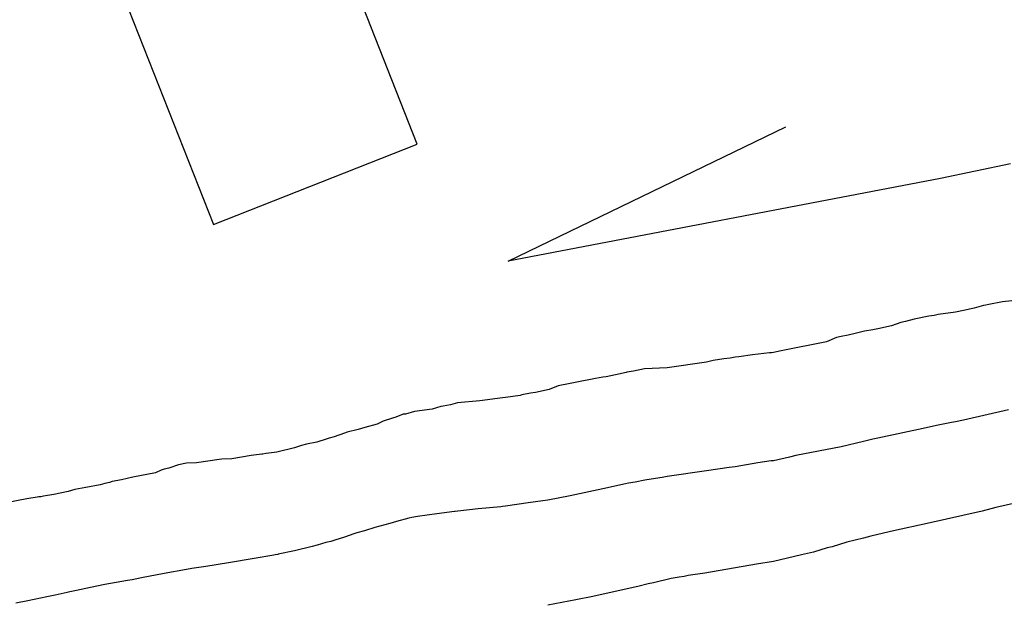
# Model space of a CAD drawing. Extents: x 158343 to 162498, y 431347 to 434500.
# Tile 203 of 248: x 159556 to 159578, y 434166 to 434179. Entities that reach past the tile are written whole.
import ezdxf

# ---------------------------------------------------------------- set-up
doc = ezdxf.new("R2010")
doc.units = 0
doc.header["$LTSCALE"] = 10
doc.header["$MEASUREMENT"] = 0
for name, color, linetype in [('000_arcering', 8, 'CONTINUOUS'), ('44_plafonds', 8, 'CONTINUOUS'), ('def. con-hoogtelijn (index)', 8, 'CONTINUOUS')]:
    doc.layers.add(name, color=color, linetype=linetype)

# ---------------------------------------------------------------- blocks, each defined once
blk = doc.blocks.new('bestaande hoogtelijnen')
at = {"layer": 'def. con-hoogtelijn (index)'}
for p, q in [((-100.867, 107.55), (-94.718, 110.529)), ((-100.867, 107.55), (-94.718, 110.529)), ((-100.867, 107.55), (-94.718, 110.529)), ((-89.741, 109.709), (-91.286, 109.387)), ((-89.741, 109.709), (-91.286, 109.387)), ((-89.741, 109.709), (-91.286, 109.387)), ((-91.286, 109.387), (-100.867, 107.55)), ((-91.286, 109.387), (-100.867, 107.55)), ((-91.286, 109.387), (-100.867, 107.55)), ((-89.706, 106.677), (-89.918, 106.649)), ((-89.706, 106.677), (-89.918, 106.649)), ((-90.781, 106.46), (-90.958, 106.427)), ((-90.781, 106.46), (-90.958, 106.427)), ((-90.543, 106.511), (-90.781, 106.46)), ((-90.543, 106.511), (-90.781, 106.46)), ((-90.339, 106.57), (-90.543, 106.511)), ((-90.339, 106.57), (-90.543, 106.511)), ((-90.288, 106.58), (-90.339, 106.57)), ((-90.288, 106.58), (-90.339, 106.57)), ((-90.215, 106.592), (-90.288, 106.58)), ((-90.215, 106.592), (-90.288, 106.58)), ((-89.918, 106.649), (-90.215, 106.592)), ((-89.918, 106.649), (-90.215, 106.592)), ((-91.875, 106.269), (-92.061, 106.217)), ((-91.875, 106.269), (-92.061, 106.217)), ((-91.544, 106.333), (-91.875, 106.269)), ((-91.544, 106.333), (-91.875, 106.269)), ((-91.429, 106.352), (-91.544, 106.333)), ((-91.429, 106.352), (-91.544, 106.333)), ((-91.343, 106.37), (-91.429, 106.352)), ((-91.343, 106.37), (-91.429, 106.352)), ((-90.958, 106.427), (-91.343, 106.37)), ((-90.958, 106.427), (-91.343, 106.37)), ((-92.785, 106.033), (-92.974, 106.001)), ((-92.785, 106.033), (-92.974, 106.001)), ((-92.676, 106.056), (-92.785, 106.033)), ((-92.676, 106.056), (-92.785, 106.033)), ((-92.375, 106.124), (-92.676, 106.056)), ((-92.375, 106.124), (-92.676, 106.056)), ((-92.168, 106.195), (-92.375, 106.124)), ((-92.168, 106.195), (-92.375, 106.124)), ((-92.061, 106.217), (-92.168, 106.195)), ((-92.061, 106.217), (-92.168, 106.195)), ((-93.59, 105.861), (-93.816, 105.763)), ((-93.59, 105.861), (-93.816, 105.763)), ((-93.492, 105.888), (-93.59, 105.861)), ((-93.492, 105.888), (-93.59, 105.861)), ((-93.338, 105.917), (-93.492, 105.888)), ((-93.338, 105.917), (-93.492, 105.888)), ((-93.181, 105.952), (-93.338, 105.917)), ((-93.181, 105.952), (-93.338, 105.917)), ((-92.974, 106.001), (-93.181, 105.952)), ((-92.974, 106.001), (-93.181, 105.952)), ((-93.816, 105.763), (-94.816, 105.57)), ((-93.816, 105.763), (-94.816, 105.57)), ((-96.086, 105.387), (-96.327, 105.353)), ((-96.086, 105.387), (-96.327, 105.353)), ((-95.949, 105.406), (-96.086, 105.387)), ((-95.949, 105.406), (-96.086, 105.387)), ((-95.836, 105.428), (-95.949, 105.406)), ((-95.836, 105.428), (-95.949, 105.406)), ((-95.755, 105.437), (-95.836, 105.428)), ((-95.755, 105.437), (-95.836, 105.428)), ((-95.456, 105.482), (-95.755, 105.437)), ((-95.456, 105.482), (-95.755, 105.437)), ((-95.081, 105.52), (-95.456, 105.482)), ((-95.081, 105.52), (-95.456, 105.482)), ((-95.036, 105.526), (-95.081, 105.52)), ((-95.036, 105.526), (-95.081, 105.52)), ((-94.992, 105.531), (-95.036, 105.526)), ((-94.992, 105.531), (-95.036, 105.526)), ((-94.816, 105.57), (-94.992, 105.531)), ((-94.816, 105.57), (-94.992, 105.531)), ((-97.847, 105.166), (-98.091, 105.118)), ((-97.847, 105.166), (-98.091, 105.118)), ((-97.347, 105.194), (-97.847, 105.166)), ((-97.347, 105.194), (-97.847, 105.166)), ((-96.473, 105.32), (-97.347, 105.194)), ((-96.473, 105.32), (-97.347, 105.194)), ((-96.327, 105.353), (-96.473, 105.32)), ((-96.327, 105.353), (-96.473, 105.32)), ((-98.931, 104.958), (-99.346, 104.873)), ((-98.931, 104.958), (-99.346, 104.873)), ((-98.771, 104.981), (-98.931, 104.958)), ((-98.771, 104.981), (-98.931, 104.958)), ((-98.7, 104.994), (-98.771, 104.981)), ((-98.7, 104.994), (-98.771, 104.981)), ((-98.492, 105.035), (-98.7, 104.994)), ((-98.492, 105.035), (-98.7, 104.994)), ((-98.253, 105.09), (-98.492, 105.035)), ((-98.253, 105.09), (-98.492, 105.035)), ((-98.236, 105.095), (-98.253, 105.09)), ((-98.236, 105.095), (-98.253, 105.09)), ((-98.091, 105.118), (-98.236, 105.095)), ((-98.091, 105.118), (-98.236, 105.095)), ((-99.957, 104.713), (-100.263, 104.647)), ((-99.957, 104.713), (-100.263, 104.647)), ((-99.763, 104.79), (-99.957, 104.713)), ((-99.763, 104.79), (-99.957, 104.713)), ((-99.686, 104.81), (-99.763, 104.79)), ((-99.686, 104.81), (-99.763, 104.79)), ((-99.571, 104.828), (-99.686, 104.81)), ((-99.571, 104.828), (-99.686, 104.81)), ((-99.346, 104.873), (-99.571, 104.828)), ((-99.346, 104.873), (-99.571, 104.828)), ((-100.992, 104.525), (-101.492, 104.463)), ((-100.992, 104.525), (-101.492, 104.463)), ((-100.925, 104.535), (-100.992, 104.525)), ((-100.925, 104.535), (-100.992, 104.525)), ((-100.602, 104.579), (-100.925, 104.535)), ((-100.602, 104.579), (-100.925, 104.535)), ((-100.565, 104.592), (-100.602, 104.579)), ((-100.565, 104.592), (-100.602, 104.579)), ((-100.374, 104.629), (-100.565, 104.592)), ((-100.374, 104.629), (-100.565, 104.592)), ((-100.263, 104.647), (-100.374, 104.629)), ((-100.263, 104.647), (-100.374, 104.629)), ((-102.362, 104.333), (-102.548, 104.274)), ((-102.362, 104.333), (-102.548, 104.274)), ((-102.306, 104.341), (-102.362, 104.333)), ((-102.306, 104.341), (-102.362, 104.333)), ((-102.145, 104.374), (-102.306, 104.341)), ((-102.145, 104.374), (-102.306, 104.341)), ((-101.992, 104.415), (-102.145, 104.374)), ((-101.992, 104.415), (-102.145, 104.374)), ((-101.492, 104.463), (-101.992, 104.415)), ((-101.492, 104.463), (-101.992, 104.415)), ((-103.434, 104.076), (-103.638, 104.008)), ((-103.434, 104.076), (-103.638, 104.008)), ((-103.357, 104.098), (-103.434, 104.076)), ((-103.357, 104.098), (-103.434, 104.076)), ((-103.191, 104.162), (-103.357, 104.098)), ((-103.191, 104.162), (-103.357, 104.098)), ((-103.14, 104.167), (-103.191, 104.162)), ((-103.14, 104.167), (-103.191, 104.162)), ((-102.941, 104.223), (-103.14, 104.167)), ((-102.941, 104.223), (-103.14, 104.167)), ((-102.548, 104.274), (-102.941, 104.223)), ((-102.548, 104.274), (-102.941, 104.223)), ((-89.781, 104.26), (-90.781, 104.029)), ((-89.781, 104.26), (-90.781, 104.029)), ((-89.781, 104.26), (-90.781, 104.029)), ((-104.041, 103.868), (-104.191, 103.825)), ((-104.041, 103.868), (-104.191, 103.825)), ((-103.769, 103.941), (-104.041, 103.868)), ((-103.769, 103.941), (-104.041, 103.868)), ((-103.638, 104.008), (-103.769, 103.941)), ((-103.638, 104.008), (-103.769, 103.941)), ((-91.676, 103.846), (-92.676, 103.635)), ((-91.676, 103.846), (-92.676, 103.635)), ((-91.676, 103.846), (-92.676, 103.635)), ((-91.375, 103.913), (-91.676, 103.846)), ((-91.375, 103.913), (-91.676, 103.846)), ((-91.375, 103.913), (-91.676, 103.846)), ((-91.044, 103.977), (-91.375, 103.913)), ((-91.044, 103.977), (-91.375, 103.913)), ((-91.044, 103.977), (-91.375, 103.913)), ((-90.958, 103.996), (-91.044, 103.977)), ((-90.958, 103.996), (-91.044, 103.977)), ((-90.958, 103.996), (-91.044, 103.977)), ((-90.781, 104.029), (-90.958, 103.996)), ((-90.781, 104.029), (-90.958, 103.996)), ((-90.781, 104.029), (-90.958, 103.996)), ((-104.835, 103.636), (-104.897, 103.613)), ((-104.835, 103.636), (-104.897, 103.613)), ((-104.722, 103.666), (-104.835, 103.636)), ((-104.722, 103.666), (-104.835, 103.636)), ((-104.492, 103.742), (-104.722, 103.666)), ((-104.492, 103.742), (-104.722, 103.666)), ((-104.435, 103.767), (-104.492, 103.742)), ((-104.435, 103.767), (-104.492, 103.742)), ((-104.191, 103.825), (-104.435, 103.767)), ((-104.191, 103.825), (-104.435, 103.767)), ((-92.676, 103.635), (-92.785, 103.612)), ((-92.676, 103.635), (-92.785, 103.612)), ((-92.676, 103.635), (-92.785, 103.612)), ((-105.602, 103.421), (-105.992, 103.324)), ((-105.602, 103.421), (-105.992, 103.324)), ((-105.445, 103.471), (-105.602, 103.421)), ((-105.445, 103.471), (-105.602, 103.421)), ((-105.334, 103.497), (-105.445, 103.471)), ((-105.334, 103.497), (-105.445, 103.471)), ((-105.105, 103.542), (-105.334, 103.497)), ((-105.105, 103.542), (-105.334, 103.497)), ((-104.897, 103.613), (-105.105, 103.542)), ((-104.897, 103.613), (-105.105, 103.542)), ((-93.492, 103.44), (-94.492, 103.246)), ((-93.492, 103.44), (-94.492, 103.246)), ((-93.492, 103.44), (-94.492, 103.246)), ((-92.992, 103.563), (-93.492, 103.44)), ((-92.992, 103.563), (-93.492, 103.44)), ((-92.992, 103.563), (-93.492, 103.44)), ((-92.785, 103.612), (-92.992, 103.563)), ((-92.785, 103.612), (-92.992, 103.563)), ((-92.785, 103.612), (-92.992, 103.563)), ((-106.563, 103.248), (-106.992, 103.173)), ((-106.563, 103.248), (-106.992, 103.173)), ((-106.324, 103.28), (-106.563, 103.248)), ((-106.324, 103.28), (-106.563, 103.248)), ((-106.3, 103.282), (-106.324, 103.28)), ((-106.3, 103.282), (-106.324, 103.28)), ((-106.24, 103.293), (-106.3, 103.282)), ((-106.24, 103.293), (-106.3, 103.282)), ((-106.229, 103.295), (-106.24, 103.293)), ((-106.229, 103.295), (-106.24, 103.293)), ((-105.992, 103.324), (-106.229, 103.295)), ((-105.992, 103.324), (-106.229, 103.295)), ((-94.637, 103.215), (-94.992, 103.135)), ((-94.637, 103.215), (-94.992, 103.135)), ((-94.637, 103.215), (-94.992, 103.135)), ((-94.492, 103.246), (-94.637, 103.215)), ((-94.492, 103.246), (-94.637, 103.215)), ((-94.492, 103.246), (-94.637, 103.215)), ((-108.384, 102.972), (-108.492, 102.945)), ((-108.384, 102.972), (-108.492, 102.945)), ((-108.17, 103.042), (-108.384, 102.972)), ((-108.17, 103.042), (-108.384, 102.972)), ((-107.992, 103.079), (-108.17, 103.042)), ((-107.992, 103.079), (-108.17, 103.042)), ((-107.771, 103.085), (-107.992, 103.079)), ((-107.771, 103.085), (-107.992, 103.079)), ((-107.271, 103.164), (-107.771, 103.085)), ((-107.271, 103.164), (-107.771, 103.085)), ((-107.215, 103.167), (-107.271, 103.164)), ((-107.215, 103.167), (-107.271, 103.164)), ((-106.992, 103.173), (-107.215, 103.167)), ((-106.992, 103.173), (-107.215, 103.167)), ((-95.973, 102.982), (-96.473, 102.907)), ((-95.973, 102.982), (-96.473, 102.907)), ((-95.973, 102.982), (-96.473, 102.907)), ((-95.836, 103.001), (-95.973, 102.982)), ((-95.836, 103.001), (-95.973, 102.982)), ((-95.836, 103.001), (-95.973, 102.982)), ((-95.336, 103.084), (-95.836, 103.001)), ((-95.336, 103.084), (-95.836, 103.001)), ((-95.336, 103.084), (-95.836, 103.001)), ((-95.037, 103.129), (-95.336, 103.084)), ((-95.037, 103.129), (-95.336, 103.084)), ((-95.037, 103.129), (-95.336, 103.084)), ((-94.992, 103.135), (-95.037, 103.129)), ((-94.992, 103.135), (-95.037, 103.129)), ((-94.992, 103.135), (-95.037, 103.129)), ((-109.183, 102.771), (-109.435, 102.714)), ((-109.183, 102.771), (-109.435, 102.714)), ((-108.683, 102.865), (-109.183, 102.771)), ((-108.683, 102.865), (-109.183, 102.771)), ((-108.554, 102.927), (-108.683, 102.865)), ((-108.554, 102.927), (-108.683, 102.865)), ((-108.492, 102.945), (-108.554, 102.927)), ((-108.492, 102.945), (-108.554, 102.927)), ((-97.459, 102.762), (-97.698, 102.724)), ((-97.459, 102.762), (-97.698, 102.724)), ((-97.459, 102.762), (-97.698, 102.724)), ((-97.347, 102.781), (-97.459, 102.762)), ((-97.347, 102.781), (-97.459, 102.762)), ((-97.347, 102.781), (-97.459, 102.762)), ((-96.473, 102.907), (-97.347, 102.781)), ((-96.473, 102.907), (-97.347, 102.781)), ((-96.473, 102.907), (-97.347, 102.781)), ((-110.226, 102.54), (-110.467, 102.494)), ((-110.226, 102.54), (-110.467, 102.494)), ((-109.907, 102.603), (-110.226, 102.54)), ((-109.907, 102.603), (-110.226, 102.54)), ((-109.801, 102.63), (-109.907, 102.603)), ((-109.801, 102.63), (-109.907, 102.603)), ((-109.702, 102.649), (-109.801, 102.63)), ((-109.702, 102.649), (-109.801, 102.63)), ((-109.645, 102.672), (-109.702, 102.649)), ((-109.645, 102.672), (-109.702, 102.649)), ((-109.435, 102.714), (-109.645, 102.672)), ((-109.435, 102.714), (-109.645, 102.672)), ((-98.271, 102.622), (-98.771, 102.51)), ((-98.271, 102.622), (-98.771, 102.51)), ((-98.271, 102.622), (-98.771, 102.51)), ((-98.2, 102.635), (-98.271, 102.622)), ((-98.2, 102.635), (-98.271, 102.622)), ((-98.2, 102.635), (-98.271, 102.622)), ((-98.051, 102.661), (-98.2, 102.635)), ((-98.051, 102.661), (-98.2, 102.635)), ((-98.051, 102.661), (-98.2, 102.635)), ((-97.843, 102.702), (-98.051, 102.661)), ((-97.843, 102.702), (-98.051, 102.661)), ((-97.843, 102.702), (-98.051, 102.661)), ((-97.698, 102.724), (-97.843, 102.702)), ((-97.698, 102.724), (-97.843, 102.702)), ((-97.698, 102.724), (-97.843, 102.702)), ((-111.301, 102.328), (-111.534, 102.292)), ((-111.301, 102.328), (-111.534, 102.292)), ((-111.263, 102.331), (-111.301, 102.328)), ((-111.263, 102.331), (-111.301, 102.328)), ((-111.221, 102.338), (-111.263, 102.331)), ((-111.221, 102.338), (-111.263, 102.331)), ((-111.16, 102.351), (-111.221, 102.338)), ((-111.16, 102.351), (-111.221, 102.338)), ((-110.931, 102.383), (-111.16, 102.351)), ((-110.931, 102.383), (-111.16, 102.351)), ((-110.62, 102.449), (-110.931, 102.383)), ((-110.62, 102.449), (-110.931, 102.383)), ((-110.467, 102.494), (-110.62, 102.449)), ((-110.467, 102.494), (-110.62, 102.449)), ((-99.492, 102.359), (-99.992, 102.261)), ((-99.492, 102.359), (-99.992, 102.261)), ((-99.492, 102.359), (-99.992, 102.261)), ((-99.186, 102.425), (-99.492, 102.359)), ((-99.186, 102.425), (-99.492, 102.359)), ((-99.186, 102.425), (-99.492, 102.359)), ((-98.771, 102.51), (-99.186, 102.425)), ((-98.771, 102.51), (-99.186, 102.425)), ((-98.771, 102.51), (-99.186, 102.425)), ((-111.534, 102.292), (-111.951, 102.209)), ((-111.534, 102.292), (-111.951, 102.209)), ((-101.031, 102.114), (-101.531, 102.066)), ((-101.031, 102.114), (-101.531, 102.066)), ((-101.031, 102.114), (-101.531, 102.066)), ((-100.992, 102.117), (-101.031, 102.114)), ((-100.992, 102.117), (-101.031, 102.114)), ((-100.992, 102.117), (-101.031, 102.114)), ((-100.925, 102.127), (-100.992, 102.117)), ((-100.925, 102.127), (-100.992, 102.117)), ((-100.925, 102.127), (-100.992, 102.117)), ((-100.425, 102.199), (-100.925, 102.127)), ((-100.425, 102.199), (-100.925, 102.127)), ((-100.425, 102.199), (-100.925, 102.127)), ((-100.102, 102.243), (-100.425, 102.199)), ((-100.102, 102.243), (-100.425, 102.199)), ((-100.102, 102.243), (-100.425, 102.199)), ((-99.992, 102.261), (-100.102, 102.243)), ((-99.992, 102.261), (-100.102, 102.243)), ((-99.992, 102.261), (-100.102, 102.243)), ((-90.061, 102.096), (-90.367, 102.018)), ((-90.061, 102.096), (-90.367, 102.018)), ((-89.311, 102.269), (-90.061, 102.096)), ((-89.311, 102.269), (-90.061, 102.096)), ((-102.874, 101.901), (-103.003, 101.874)), ((-102.874, 101.901), (-103.003, 101.874)), ((-102.874, 101.901), (-103.003, 101.874)), ((-102.451, 101.958), (-102.874, 101.901)), ((-102.451, 101.958), (-102.874, 101.901)), ((-102.451, 101.958), (-102.874, 101.901)), ((-102.058, 102.009), (-102.451, 101.958)), ((-102.058, 102.009), (-102.451, 101.958)), ((-102.058, 102.009), (-102.451, 101.958)), ((-102.048, 102.01), (-102.058, 102.009)), ((-102.048, 102.01), (-102.058, 102.009)), ((-102.048, 102.01), (-102.058, 102.009)), ((-102.041, 102.011), (-102.048, 102.01)), ((-102.041, 102.011), (-102.048, 102.01)), ((-102.041, 102.011), (-102.048, 102.01)), ((-101.985, 102.019), (-102.041, 102.011)), ((-101.985, 102.019), (-102.041, 102.011)), ((-101.985, 102.019), (-102.041, 102.011)), ((-101.531, 102.066), (-101.985, 102.019)), ((-101.531, 102.066), (-101.985, 102.019)), ((-101.531, 102.066), (-101.985, 102.019)), ((-90.367, 102.018), (-91.581, 101.741)), ((-90.367, 102.018), (-91.581, 101.741)), ((-103.492, 101.747), (-103.824, 101.657)), ((-103.492, 101.747), (-103.824, 101.657)), ((-103.492, 101.747), (-103.824, 101.657)), ((-103.342, 101.791), (-103.492, 101.747)), ((-103.342, 101.791), (-103.492, 101.747)), ((-103.342, 101.791), (-103.492, 101.747)), ((-103.07, 101.863), (-103.342, 101.791)), ((-103.07, 101.863), (-103.342, 101.791)), ((-103.07, 101.863), (-103.342, 101.791)), ((-103.003, 101.874), (-103.07, 101.863)), ((-103.003, 101.874), (-103.07, 101.863)), ((-103.003, 101.874), (-103.07, 101.863)), ((-91.581, 101.741), (-92.331, 101.583)), ((-91.581, 101.741), (-92.331, 101.583)), ((-104.492, 101.444), (-104.71, 101.373)), ((-104.492, 101.444), (-104.71, 101.373)), ((-104.492, 101.444), (-104.71, 101.373)), ((-104.284, 101.515), (-104.492, 101.444)), ((-104.284, 101.515), (-104.492, 101.444)), ((-104.284, 101.515), (-104.492, 101.444)), ((-104.222, 101.537), (-104.284, 101.515)), ((-104.222, 101.537), (-104.284, 101.515)), ((-104.222, 101.537), (-104.284, 101.515)), ((-104.054, 101.581), (-104.222, 101.537)), ((-104.054, 101.581), (-104.222, 101.537)), ((-104.054, 101.581), (-104.222, 101.537)), ((-103.824, 101.657), (-104.054, 101.581)), ((-103.824, 101.657), (-104.054, 101.581)), ((-103.824, 101.657), (-104.054, 101.581)), ((-92.835, 101.461), (-92.992, 101.42)), ((-92.835, 101.461), (-92.992, 101.42)), ((-92.427, 101.559), (-92.835, 101.461)), ((-92.427, 101.559), (-92.835, 101.461)), ((-92.331, 101.583), (-92.427, 101.559)), ((-92.331, 101.583), (-92.427, 101.559)), ((-105.211, 101.238), (-105.601, 101.141)), ((-105.211, 101.238), (-105.601, 101.141)), ((-105.211, 101.238), (-105.601, 101.141)), ((-105.102, 101.265), (-105.211, 101.238)), ((-105.102, 101.265), (-105.211, 101.238)), ((-105.102, 101.265), (-105.211, 101.238)), ((-104.908, 101.323), (-105.102, 101.265)), ((-104.908, 101.323), (-105.102, 101.265)), ((-104.908, 101.323), (-105.102, 101.265)), ((-104.798, 101.349), (-104.908, 101.323)), ((-104.798, 101.349), (-104.908, 101.323)), ((-104.798, 101.349), (-104.908, 101.323)), ((-104.71, 101.373), (-104.798, 101.349)), ((-104.71, 101.373), (-104.798, 101.349)), ((-104.71, 101.373), (-104.798, 101.349)), ((-93.692, 101.226), (-93.801, 101.203)), ((-93.692, 101.226), (-93.801, 101.203)), ((-93.367, 101.327), (-93.692, 101.226)), ((-93.367, 101.327), (-93.692, 101.226)), ((-92.992, 101.42), (-93.367, 101.327)), ((-92.992, 101.42), (-93.367, 101.327)), ((-106.063, 101.042), (-106.492, 100.967)), ((-106.063, 101.042), (-106.492, 100.967)), ((-106.063, 101.042), (-106.492, 100.967)), ((-106.033, 101.049), (-106.063, 101.042)), ((-106.033, 101.049), (-106.063, 101.042)), ((-106.033, 101.049), (-106.063, 101.042)), ((-105.973, 101.06), (-106.033, 101.049)), ((-105.973, 101.06), (-106.033, 101.049)), ((-105.973, 101.06), (-106.033, 101.049)), ((-105.961, 101.062), (-105.973, 101.06)), ((-105.961, 101.062), (-105.973, 101.06)), ((-105.961, 101.062), (-105.973, 101.06)), ((-105.601, 101.141), (-105.961, 101.062)), ((-105.601, 101.141), (-105.961, 101.062)), ((-105.601, 101.141), (-105.961, 101.062)), ((-94.367, 101.047), (-94.992, 100.906)), ((-94.367, 101.047), (-94.992, 100.906)), ((-94.101, 101.107), (-94.367, 101.047)), ((-94.101, 101.107), (-94.367, 101.047)), ((-93.801, 101.203), (-94.101, 101.107)), ((-93.801, 101.203), (-94.101, 101.107)), ((-107.564, 100.793), (-107.874, 100.747)), ((-107.564, 100.793), (-107.874, 100.747)), ((-107.564, 100.793), (-107.874, 100.747)), ((-107.064, 100.871), (-107.564, 100.793)), ((-107.064, 100.871), (-107.564, 100.793)), ((-107.064, 100.871), (-107.564, 100.793)), ((-106.492, 100.967), (-107.064, 100.871)), ((-106.492, 100.967), (-107.064, 100.871)), ((-106.492, 100.967), (-107.064, 100.871)), ((-95.367, 100.844), (-96.507, 100.645)), ((-95.367, 100.844), (-96.507, 100.645)), ((-94.992, 100.906), (-95.367, 100.844)), ((-94.992, 100.906), (-95.367, 100.844)), ((-108.492, 100.634), (-108.992, 100.541)), ((-108.492, 100.634), (-108.992, 100.541)), ((-108.492, 100.634), (-108.992, 100.541)), ((-107.992, 100.727), (-108.492, 100.634)), ((-107.992, 100.727), (-108.492, 100.634)), ((-107.992, 100.727), (-108.492, 100.634)), ((-107.874, 100.747), (-107.992, 100.727)), ((-107.874, 100.747), (-107.992, 100.727)), ((-107.874, 100.747), (-107.992, 100.727)), ((-96.965, 100.574), (-97.076, 100.554)), ((-96.965, 100.574), (-97.076, 100.554)), ((-96.882, 100.589), (-96.965, 100.574)), ((-96.882, 100.589), (-96.965, 100.574)), ((-96.507, 100.645), (-96.882, 100.589)), ((-96.507, 100.645), (-96.882, 100.589)), ((-109.801, 100.393), (-110.12, 100.33)), ((-109.801, 100.393), (-110.12, 100.33)), ((-109.801, 100.393), (-110.12, 100.33)), ((-109.301, 100.48), (-109.801, 100.393)), ((-109.301, 100.48), (-109.801, 100.393)), ((-109.301, 100.48), (-109.801, 100.393)), ((-109.202, 100.499), (-109.301, 100.48)), ((-109.202, 100.499), (-109.301, 100.48)), ((-109.202, 100.499), (-109.301, 100.48)), ((-108.992, 100.541), (-109.202, 100.499)), ((-108.992, 100.541), (-109.202, 100.499)), ((-108.992, 100.541), (-109.202, 100.499)), ((-97.992, 100.35), (-98.367, 100.266)), ((-97.992, 100.35), (-98.367, 100.266)), ((-97.763, 100.408), (-97.992, 100.35)), ((-97.763, 100.408), (-97.992, 100.35)), ((-97.651, 100.428), (-97.763, 100.408)), ((-97.651, 100.428), (-97.763, 100.408)), ((-97.255, 100.525), (-97.651, 100.428)), ((-97.255, 100.525), (-97.651, 100.428)), ((-97.076, 100.554), (-97.255, 100.525)), ((-97.076, 100.554), (-97.255, 100.525)), ((-110.943, 100.152), (-111.091, 100.117)), ((-110.943, 100.152), (-111.091, 100.117)), ((-110.943, 100.152), (-111.091, 100.117)), ((-110.901, 100.159), (-110.943, 100.152)), ((-110.901, 100.159), (-110.943, 100.152)), ((-110.901, 100.159), (-110.943, 100.152)), ((-110.639, 100.215), (-110.901, 100.159)), ((-110.639, 100.215), (-110.901, 100.159)), ((-110.639, 100.215), (-110.901, 100.159)), ((-110.578, 100.228), (-110.639, 100.215)), ((-110.578, 100.228), (-110.639, 100.215)), ((-110.578, 100.228), (-110.639, 100.215)), ((-110.431, 100.264), (-110.578, 100.228)), ((-110.431, 100.264), (-110.578, 100.228)), ((-110.431, 100.264), (-110.578, 100.228)), ((-110.12, 100.33), (-110.431, 100.264)), ((-110.12, 100.33), (-110.431, 100.264)), ((-110.12, 100.33), (-110.431, 100.264)), ((-98.367, 100.266), (-98.992, 100.13)), ((-98.367, 100.266), (-98.992, 100.13)), ((-111.508, 100.035), (-111.776, 99.978)), ((-111.508, 100.035), (-111.776, 99.978)), ((-111.508, 100.035), (-111.776, 99.978)), ((-111.091, 100.117), (-111.508, 100.035)), ((-111.091, 100.117), (-111.508, 100.035)), ((-111.091, 100.117), (-111.508, 100.035)), ((-99.367, 100.056), (-99.992, 99.933)), ((-99.367, 100.056), (-99.992, 99.933)), ((-98.992, 100.13), (-99.367, 100.056)), ((-98.992, 100.13), (-99.367, 100.056))]:
    blk.add_line(p, q, dxfattribs=at)

msp = doc.modelspace()

# ---------------------------------------------------------------- linework, layer by layer
at = {"layer": '44_plafonds', "flags": 128}
msp.add_lwpolyline([(159564.919, 434176.576), (159562.044, 434183.873), (159557.53, 434182.095), (159560.405, 434174.798), (159564.919, 434176.576)], dxfattribs=at)

# ---------------------------------------------------------------- block references
at = {"layer": '000_arcering'}
msp.add_blockref('bestaande hoogtelijnen', (159667.804, 434066.432), dxfattribs=at)

doc.saveas('drawing.dxf')
